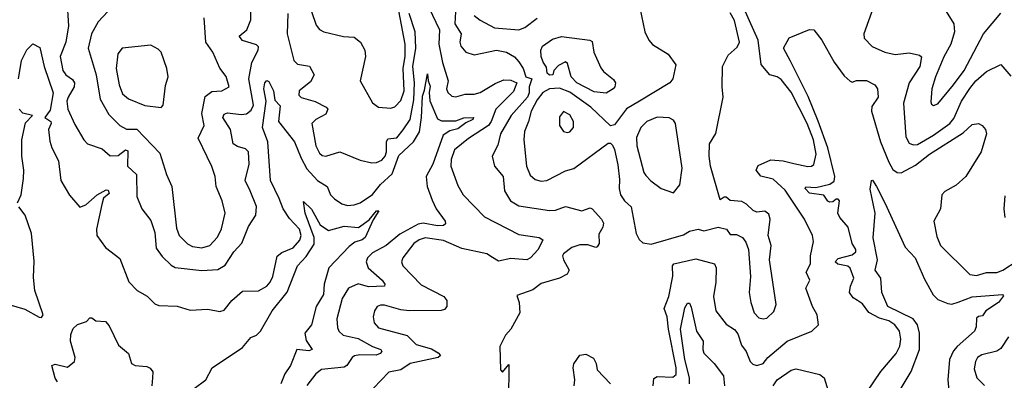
# Model space of a CAD drawing. Extents: x 1493970 to 1595317, y 729910 to 844791.
# Tile 32 of 256: x 1548280 to 1553122, y 747623 to 749395. Entities that reach past the tile are written whole.
import ezdxf

# ---------------------------------------------------------------- set-up
doc = ezdxf.new("R2010")
doc.units = 0

msp = doc.modelspace()

# ---------------------------------------------------------------- linework, layer by layer
at = {"layer": '0CON10XD'}
for points in [[(1548512.3, 749495), (1548519.6, 749365), (1548506.6, 749285), (1548479.7, 749215), (1548492.5, 749145), (1548507.3, 749125), (1548540.5, 749100.5), (1548549.8, 749085), (1548548.3, 749065), (1548517.6, 749015), (1548512.5, 748995), (1548516.1, 748955), (1548550.5, 748880.5), (1548595.5, 748805.5), (1548614, 748785), (1548685, 748760.5), (1548725, 748726.7), (1548765, 748727.5), (1548800.6, 748755), (1548811.4, 748751.4), (1548809.6, 748675), (1548854.7, 748634.7), (1548856.7, 748526.7), (1548881.4, 748465), (1548925, 748408.8), (1548945, 748350), (1548951.7, 748271.7), (1548980.8, 748230.8), (1549025, 748188.1), (1549045, 748177.5), (1549175, 748161.8), (1549255, 748168.2), (1549290.7, 748189.3), (1549333.2, 748255), (1549372.5, 748297.5), (1549405, 748378), (1549440.6, 748435), (1549445, 748477.5), (1549413.4, 748553.4), (1549388.2, 748605), (1549408.5, 748685), (1549405.5, 748745), (1549390.4, 748760.4), (1549351.3, 748771.3), (1549329.5, 748785), (1549317.3, 748855), (1549279.5, 748915), (1549285, 748930.5), (1549302.2, 748937.8), (1549368.5, 748928.5), (1549395, 748931.9), (1549419.1, 748950.9), (1549430, 748975), (1549406.2, 749105), (1549421.3, 749185), (1549453.6, 749245), (1549455, 749262.5), (1549445, 749271.5), (1549375, 749293.3), (1549360, 749315), (1549397.7, 749345), (1549416.9, 749395), (1549418.9, 749531.1)], [(1549714.7, 749435), (1549738.3, 749368.3), (1549755, 749347.1), (1549775, 749335.6), (1549871.9, 749311.9), (1549925, 749310), (1549955.5, 749285), (1549977.3, 749245), (1549980.4, 749215), (1549954.2, 749095), (1550015, 748986), (1550044.6, 748964.6), (1550105, 748961.2), (1550125, 748966.5), (1550155, 748998.2), (1550170.9, 749045), (1550165.7, 749155), (1550175.4, 749215.4), (1550176.2, 749275), (1550127.4, 749535)], [(1550427, 749495), (1550420.7, 749375), (1550451.8, 749325), (1550445.4, 749285), (1550448.8, 749265), (1550475, 749235.6), (1550515, 749222.3), (1550625, 749244.7), (1550675, 749235.9), (1550713, 749213), (1550735, 749188.7), (1550755.6, 749155), (1550769, 749115), (1550799.1, 749105), (1550784.9, 749065.1), (1550785.4, 749035), (1550776.9, 749015), (1550696.8, 748925), (1550644.7, 748835), (1550630.8, 748779.2), (1550604.5, 748724.5), (1550615.5, 748675.5), (1550657.7, 748625), (1550664.7, 748554.7), (1550693.1, 748505), (1550735, 748481.2), (1550885, 748458.2), (1550915, 748459.2), (1550965, 748476.5), (1551045, 748456), (1551085, 748470), (1551095, 748466.2), (1551141.9, 748415), (1551151.8, 748395), (1551147.7, 748375), (1551128.8, 748341.2), (1551129.5, 748295), (1551120.9, 748279.1), (1551114.3, 748275.7), (1551075, 748288.2), (1551035, 748289.2), (1550995.6, 748275), (1550954.5, 748245), (1550950, 748235), (1550953.8, 748215), (1550981.8, 748165), (1550972.2, 748145), (1550935, 748124.2), (1550845, 748097.9), (1550803.1, 748066.9), (1550725, 748040), (1550736, 748005), (1550740, 747955), (1550695.6, 747875), (1550669.5, 747845), (1550641.2, 747788.8), (1550644.2, 747675), (1550655, 747662.5), (1550685, 747700), (1550683.5, 747523.5)], [(1551321.4, 749495), (1551354.3, 749335), (1551373.8, 749293.8), (1551392.8, 749272.8), (1551470, 749225), (1551507, 749173), (1551492.5, 749105), (1551477.5, 749085), (1551327.8, 748995), (1551265, 748956.5), (1551205, 748878.8), (1551185, 748873.3), (1551088.8, 748965), (1550985, 749039.5), (1550935, 749058.4), (1550885.6, 749055), (1550852.2, 749037.8), (1550825, 749001.8), (1550794.8, 748945), (1550783.2, 748895), (1550762.5, 748845), (1550758.9, 748805), (1550772.9, 748675), (1550790.5, 748630.5), (1550815, 748609.5), (1550845, 748602.2), (1550872.5, 748605), (1550965, 748652.9), (1551005.4, 748664.6), (1551175, 748788), (1551185, 748788), (1551195, 748778), (1551205, 748756.7), (1551222.3, 748682.3), (1551230.2, 748609.8), (1551228.7, 748565), (1551234.6, 748535), (1551254.8, 748504.8), (1551286.8, 748475), (1551312.5, 748345), (1551327.1, 748315), (1551345, 748298.1), (1551385, 748291.8), (1551545, 748338.5), (1551575, 748355.4), (1551616.1, 748366.1), (1551645, 748356.7), (1551715.8, 748375.8), (1551755.7, 748365.7), (1551775, 748340), (1551805, 748340), (1551835, 748324.2), (1551851.2, 748301.2), (1551863.8, 748265), (1551873.6, 748133.6), (1551868.2, 748055), (1551875.4, 748005.4), (1551892.5, 747955), (1551915, 747930), (1551935.8, 747924.2), (1551955, 747927.5), (1551988.8, 747961.2), (1552001.2, 747995), (1551967.9, 748215), (1551975.5, 748285), (1551961.5, 748335), (1551971.1, 748415), (1551965, 748438.8), (1551945, 748454), (1551905, 748450), (1551887, 748457), (1551855, 748488.6), (1551831.7, 748501.7), (1551775, 748505.8), (1551755, 748523.3), (1551745, 748523.3), (1551725, 748510), (1551677.5, 748675), (1551670.9, 748725), (1551672.9, 748785), (1551704, 748836), (1551740, 749015), (1551734.4, 749065), (1551736.9, 749165), (1551765, 749220.8), (1551809.1, 749260.9), (1551820.4, 749285), (1551795, 749390.8), (1551775, 749429.5)], [(1551395.7, 747595), (1551398.3, 747631.7), (1551415, 747641.9), (1551492.5, 747637.5), (1551508, 747652), (1551509.2, 747685), (1551471, 747875), (1551464.5, 747935), (1551449.5, 747975), (1551473, 748035), (1551492.6, 748135), (1551490.8, 748185), (1551497.5, 748195), (1551605, 748219.6), (1551696.7, 748195), (1551705.3, 748175), (1551704.3, 748105), (1551691.8, 748035), (1551703.6, 747965), (1551755, 747898.6), (1551795, 747873.1), (1551811.5, 747851.5), (1551829.4, 747795), (1551852.5, 747765), (1551872.9, 747715), (1551885, 747702.9), (1551905.9, 747695.9), (1551935.8, 747705), (1551959.2, 747735), (1552055.3, 747814.7), (1552175.6, 747864.4), (1552208, 747895), (1552201.4, 747945), (1552179.4, 747985), (1552146.7, 748075), (1552165.6, 748115), (1552148.6, 748155), (1552170, 748195), (1552170, 748235), (1552184.5, 748305), (1552179.1, 748335), (1552140, 748415), (1552045, 748557.1), (1551985, 748610.9), (1551925.4, 748625.4), (1551902.9, 748655), (1551911.7, 748678.3), (1551973.8, 748706.2), (1552035, 748701), (1552087.7, 748687.7), (1552156.4, 748673.6), (1552175, 748675.7), (1552185, 748684.2), (1552196.5, 748735), (1552184.8, 748805), (1552153.3, 748885), (1552075, 749038.4), (1552025, 749100.9), (1552005, 749114.7), (1551970, 749125), (1551927.5, 749175), (1551912.7, 749295), (1551820.9, 749500.9)], [(1548712.9, 749435), (1548666.7, 749385), (1548633.8, 749325), (1548616.1, 749255), (1548656.9, 749125), (1548676.2, 749005), (1548718.8, 748928.8), (1548771.9, 748875), (1548805, 748856.8), (1548856.4, 748856.4), (1548968.6, 748738.6), (1549002, 748635), (1549028.1, 748575), (1549051.3, 748371.3), (1549064.7, 748335), (1549105, 748293.2), (1549129.9, 748279.9), (1549175, 748274.2), (1549215, 748286.2), (1549252.8, 748327.2), (1549273.1, 748366.9), (1549290.8, 748445), (1549275.2, 748505.2), (1549246, 748575), (1549240.6, 748625), (1549225, 748674.2), (1549157.3, 748812.7), (1549187.3, 748875), (1549176, 748935), (1549192.8, 749017.2), (1549225, 749041.8), (1549273.8, 749046.2), (1549310, 749065), (1549295, 749116.7), (1549265, 749156.2), (1549229.2, 749235), (1549195, 749284), (1549187.1, 749405)], [(1550292.3, 749455), (1550344.8, 749345), (1550341.5, 749275), (1550360, 749185), (1550386.8, 749095), (1550379.1, 749055), (1550385, 749037.5), (1550405, 749020), (1550425, 749015.4), (1550470.9, 749029.1), (1550515, 749029.8), (1550545, 749037.7), (1550617.9, 749082.1), (1550661, 749099), (1550695, 749097.8), (1550725.4, 749085), (1550708.2, 749041.8), (1550621.7, 748955), (1550599.1, 748895), (1550585.7, 748875), (1550488.1, 748811.9), (1550418.2, 748755), (1550402.3, 748707.7), (1550399.7, 748675), (1550435, 748580), (1550460.8, 748535), (1550566, 748426), (1550735, 748339.7), (1550835.5, 748325.5), (1550853.6, 748313.6), (1550829.5, 748265), (1550792.5, 748225), (1550775, 748215.6), (1550695, 748221.7), (1550635, 748208.8), (1550605.7, 748225.7), (1550578.1, 748245), (1550455, 748270.2), (1550365, 748310.2), (1550275, 748322.5), (1550245, 748313.5), (1550217.9, 748295), (1550164.4, 748225), (1550157.5, 748205), (1550164.2, 748185), (1550255, 748092.1), (1550365.6, 748035), (1550381.5, 748015), (1550381.1, 747985), (1550369.4, 747970.6), (1550353.4, 747966.6), (1550195, 747964.7), (1550155, 747969.5), (1550075, 747992.9), (1550055, 747992.7), (1550038.9, 747985), (1550025.8, 747964.2), (1550019.1, 747935), (1550023.9, 747905), (1550045, 747880), (1550185, 747843.5), (1550229.4, 747799.4), (1550305, 747778.3), (1550337.5, 747757.5), (1550349.2, 747745), (1550338.8, 747735), (1550200, 747705), (1550155, 747673.8), (1550095, 747663.6), (1550020.5, 747585)], [(1552477, 749453), (1552432.2, 749325), (1552434, 749304), (1552472.7, 749262.7), (1552535, 749236.2), (1552585, 749224.1), (1552655, 749232.7), (1552705, 749220.6), (1552715, 749212.5), (1552707.1, 749165), (1552654.8, 749085), (1552625.9, 748985), (1552639, 748819), (1552655, 748788.5), (1552675, 748779.6), (1552695, 748782.4), (1552775, 748827.5), (1552854.7, 748885), (1552875, 748908.8), (1552912.6, 748995), (1552953.4, 749056.6)], [(1552828.3, 749448.3), (1552873.8, 749375), (1552876.8, 749335), (1552859.4, 749275), (1552825, 749212.2), (1552783.4, 749115), (1552766.2, 749055), (1552761.7, 748991.7), (1552765, 748980), (1552774.3, 748974.3), (1552795, 748982.5), (1552872.5, 749075), (1552925, 749145.6), (1553020.8, 749325), (1553105, 749427.1)], [(1549599.2, 749425), (1549595.8, 749325), (1549628.7, 749195), (1549645.9, 749175.9), (1549705, 749166.5), (1549728.1, 749125), (1549710.9, 749089.1), (1549654.4, 749045), (1549652.2, 749025), (1549665, 749012.9), (1549732.6, 748992.6), (1549787.5, 748965), (1549795.7, 748955), (1549785, 748930.6), (1549736.1, 748903.9), (1549717.1, 748885), (1549736.6, 748775), (1549755, 748738.9), (1549767.9, 748727.9), (1549785, 748723.8), (1549855, 748745.5), (1549955, 748705.6), (1550012.2, 748692.2), (1550035, 748693.8), (1550060.6, 748705), (1550078, 748725), (1550084.2, 748745.8), (1550084.4, 748795.6), (1550090.9, 748809.1), (1550135.5, 748815), (1550166.3, 748853.7), (1550200.3, 748905), (1550218.7, 749001.3), (1550221.1, 749085), (1550213.2, 749165), (1550228.6, 749255), (1550225.4, 749335), (1550195.1, 749425)], [(1550515, 749416.5), (1550545, 749393.2), (1550615.3, 749355.3), (1550735, 749346.1), (1550765, 749357.1), (1550825, 749402.9)], [(1552446.5, 747565), (1552515, 747665.6), (1552590.7, 747755), (1552608.6, 747791.4), (1552614, 747825), (1552606.6, 747865), (1552584.1, 747895), (1552555, 747914.8), (1552508.9, 747928.9), (1552456.8, 747956.8), (1552425, 747999.1), (1552400, 748015), (1552378.5, 748028.5), (1552360.9, 748055), (1552365.4, 748085), (1552383.1, 748125), (1552365, 748173.8), (1552353.1, 748183.1), (1552304.3, 748194.3), (1552290.6, 748205), (1552305, 748221.2), (1552375, 748238.9), (1552392.2, 748255), (1552392.2, 748265), (1552374.8, 748294.8), (1552354.6, 748375), (1552313.3, 748423.3), (1552303.8, 748445), (1552311.9, 748505), (1552305, 748512.9), (1552295, 748513.3), (1552279.3, 748500.7), (1552265, 748498.4), (1552254.1, 748504.1), (1552235, 748532.5), (1552165, 748543), (1552142.5, 748565), (1552147, 748573), (1552195, 748569.8), (1552265, 748586.1), (1552285, 748601.2), (1552289.1, 748625), (1552254.6, 748765), (1552206.6, 748896.6), (1552158.1, 749018.1), (1552070.7, 749190.7), (1552035.8, 749255), (1552064.3, 749305.7), (1552165, 749346.3), (1552185, 749346.2), (1552224.5, 749294.5), (1552285, 749186), (1552335, 749120), (1552365, 749092.5), (1552375, 749087.5), (1552395, 749096.7), (1552445, 749095.6), (1552485.7, 749075.7), (1552499.2, 749055), (1552501.9, 749015), (1552470.7, 748969.3), (1552469.2, 748945), (1552513.7, 748795), (1552554.2, 748695), (1552575, 748659.6), (1552595, 748643.4), (1552615, 748643.1), (1552685, 748680.2), (1552755, 748734.8), (1552920.7, 748839.3), (1552965, 748880.6), (1552995, 748884.3), (1553013.8, 748875), (1553030, 748855), (1553034.4, 748835), (1553009.1, 748745), (1552933.1, 748625), (1552885, 748582), (1552829.7, 748550.3), (1552815.9, 748534.1), (1552808.5, 748465), (1552776.5, 748405), (1552790.1, 748330.1), (1552808.1, 748285), (1552953.7, 748143.7), (1552985, 748138.5), (1553035, 748152.3), (1553085, 748152.5), (1553115, 748163.8), (1553185, 748209.6)], [(1551165, 749034.7), (1551105, 749041.4), (1551019.5, 749085), (1550992.5, 749115), (1550975, 749180), (1550965, 749187.5), (1550930.7, 749169.3), (1550907.5, 749145), (1550902.5, 749125), (1550885, 749122.2), (1550875, 749132.5), (1550871.7, 749161.7), (1550855, 749185.7), (1550844.8, 749215), (1550843.8, 749245), (1550850.8, 749265), (1550900.7, 749299.3), (1550945, 749313.1), (1551084.3, 749294.3), (1551095, 749288), (1551104.2, 749235), (1551138.8, 749158.8), (1551151.4, 749141.4), (1551201.2, 749101.2), (1551210.8, 749085), (1551207.8, 749065), (1551199.4, 749055), (1551165, 749034.7)], [(1548274.8, 749105), (1548288.3, 749195), (1548315, 749247.1), (1548345, 749276), (1548379.3, 749259.3), (1548400, 749165), (1548444, 749035), (1548429.3, 748950.7), (1548403.5, 748915), (1548432.8, 748895), (1548434.2, 748885), (1548421, 748855), (1548429, 748799), (1548438.2, 748765), (1548471, 748701), (1548482.3, 748605), (1548525, 748533.1), (1548575, 748474.2), (1548605, 748485.6), (1548660.5, 748535), (1548705, 748559.6), (1548715, 748557.9), (1548719.4, 748540.6), (1548692.7, 748517.3), (1548683.3, 748486.7), (1548657.3, 748365), (1548658.9, 748335), (1548702.5, 748275), (1548771.7, 748221.7), (1548817.2, 748107.2), (1548858, 748065), (1548906.6, 748036.6), (1548945, 747999.2), (1548965, 747990), (1549055, 747987.5), (1549117.7, 747967.7), (1549205, 747973.1), (1549265, 747961.4), (1549285, 747967.5), (1549323.1, 748015), (1549375, 748060.9), (1549455, 748062.5), (1549495.6, 748085), (1549512.5, 748105), (1549525, 748133.8), (1549546.2, 748233.8), (1549568.8, 748251.2), (1549625, 748273.2), (1549657.8, 748312.2), (1549664.3, 748335), (1549656.2, 748365), (1549607.6, 748417.6), (1549575.8, 748465), (1549556.8, 748516.8), (1549513.1, 748605), (1549501.1, 748795), (1549473.4, 748865), (1549491.8, 748995), (1549481, 749055), (1549484.9, 749085.1), (1549495, 749096), (1549505, 749091.5), (1549529, 749045), (1549535, 748999.2), (1549561.2, 748971.2), (1549553.6, 748895), (1549631.5, 748795), (1549663.7, 748715), (1549692.8, 748662.8), (1549745, 748604.7), (1549792.9, 748575), (1549808.5, 748535), (1549828.1, 748515), (1549865, 748489.5), (1549892.4, 748482.4), (1549924.5, 748484.5), (1549955, 748494.6), (1550015, 748535.3), (1550054, 748586), (1550111.7, 748638.3), (1550145, 748728.4), (1550216.8, 748795), (1550246, 748844), (1550256.2, 748913.8), (1550261.1, 749018.9), (1550271.7, 749048.3), (1550285, 749128.8), (1550288.6, 749095), (1550298.8, 749068.8), (1550293.3, 749036.7), (1550296.5, 748996.5), (1550335, 748907.5), (1550355, 748897.6), (1550425, 748897.6), (1550465, 748913.2), (1550512.5, 748915), (1550509.4, 748905), (1550475, 748888.5), (1550435, 748858.1), (1550395, 748848.4), (1550362.7, 748827.3), (1550312, 748685), (1550278.4, 748625), (1550283.5, 748575), (1550308.7, 748508.7), (1550327.7, 748465), (1550372.2, 748405), (1550375, 748392.5), (1550365, 748383.1), (1550335, 748382.5), (1550265, 748395.2), (1550239.3, 748390.7), (1550148.8, 748341.2), (1550082.2, 748285), (1550015, 748248.8), (1549990.4, 748225), (1549983.8, 748205), (1549994.1, 748175), (1550062.1, 748115), (1550075.5, 748095), (1550074.2, 748085.8), (1549995, 748083.1), (1549945, 748096.5), (1549897.5, 748075), (1549865.4, 748025), (1549839.1, 747925), (1549842.8, 747882.8), (1549849.4, 747865), (1549870.8, 747845), (1549945, 747828.5), (1550015, 747788.4), (1550056, 747775), (1550061.4, 747765), (1550053.1, 747755), (1550032.9, 747747.1), (1549952.1, 747747.9), (1549927.4, 747742.6), (1549915, 747734.4), (1549889.5, 747695), (1549875, 747686.8), (1549765, 747676.5), (1549737.1, 747655), (1549692.2, 747597.8)], [(1548975, 748964.2), (1548985.4, 748974.6), (1548997.4, 749072.6), (1549009.5, 749115), (1549003.1, 749155), (1548975.6, 749235), (1548960.6, 749250.6), (1548925, 749269.4), (1548784.2, 749255.8), (1548762.6, 749227.4), (1548755.2, 749155), (1548770, 749075), (1548785, 749031.1), (1548815.8, 749005.8), (1548895, 748973.5), (1548975, 748964.2)], [(1552953.4, 749056.6), (1552983.1, 749095), (1553035, 749141.3), (1553105, 749174.2), (1553155, 749118)], [(1548269.6, 748495), (1548287.5, 748535), (1548298.9, 748615), (1548299.8, 748655), (1548290, 748725), (1548290.7, 748805), (1548308.9, 748888.9), (1548343.6, 748925), (1548295, 748935.1), (1548277.9, 748955)], [(1550975, 748840.6), (1550985, 748844.4), (1551003.3, 748865), (1551003.5, 748895), (1550985, 748927.5), (1550955, 748943.8), (1550935, 748917.5), (1550934.4, 748875), (1550955, 748845.8), (1550975, 748840.6)], [(1551495, 748544), (1551526.2, 748583.8), (1551538.7, 748665), (1551504.6, 748884.6), (1551495, 748901.4), (1551475, 748913.6), (1551415, 748915.8), (1551365, 748894.1), (1551334.8, 748865.2), (1551314.3, 748815.7), (1551315.3, 748775), (1551350, 748645), (1551359.3, 748629.3), (1551383.3, 748603.3), (1551435, 748566), (1551495, 748544)], [(1552615.4, 747584.6), (1552665, 747666.5), (1552706.2, 747775), (1552706.2, 747853.8), (1552695.8, 747895.8), (1552675, 747924.8), (1552549.3, 747985), (1552520, 748055), (1552514.7, 748124.7), (1552486.7, 748165), (1552498.9, 748215), (1552477.5, 748322.5), (1552488, 748445), (1552462.3, 748562.3), (1552470, 748605), (1552475, 748606.2), (1552494.4, 748575), (1552534.7, 748495), (1552635, 748276.7), (1552684.2, 748225), (1552729.8, 748119.8), (1552772.3, 748042.3), (1552795, 748020.8), (1552845, 748000.3), (1552865, 747997.9), (1552895, 748006.2), (1552965, 748032.4), (1553113.8, 748043.8), (1553118.3, 748038.3), (1553093.8, 748005), (1553031.1, 747965), (1553015, 747939.2), (1552995, 747936.7), (1552985, 747928.8), (1552984, 747885), (1552975.6, 747865), (1552890.2, 747789.8), (1552872.7, 747767.3), (1552852.8, 747725), (1552844.9, 747625), (1552850.6, 747555)], [(1553125, 748530), (1553120, 748465), (1553125, 748422.5)], [(1548225.8, 747995), (1548305, 747971.9), (1548375, 747932.5), (1548388, 747932), (1548396, 747944), (1548353.8, 748065), (1548347.4, 748127.4), (1548351.7, 748208.3), (1548338.8, 748345), (1548307.5, 748435), (1548276.2, 748475)], [(1549137.9, 747582.1), (1549195.5, 747625), (1549226, 747684), (1549375.8, 747784.2), (1549416.6, 747833.4), (1549445, 747845.5), (1549465, 747863.9), (1549521.7, 747965), (1549595, 748055.9), (1549645.7, 748185), (1549688.9, 748231.1), (1549727.5, 748292.5), (1549728.7, 748325), (1549684.1, 748445), (1549675, 748502.5), (1549715, 748464.5), (1549757.5, 748387.5), (1549799.5, 748359.5), (1549875, 748380), (1549945.9, 748374.1), (1549999.1, 748410.9), (1550035, 748455.6), (1550047.1, 748455), (1550018.1, 748411.9), (1549979.6, 748325), (1549965, 748313.4), (1549928.8, 748301.2), (1549900.2, 748279.8), (1549801.1, 748175), (1549778, 748095), (1549774.4, 748045), (1549738.3, 747985), (1549714.8, 747895.2), (1549682.6, 747855), (1549688.2, 747818.2), (1549718.6, 747775), (1549702, 747768), (1549643.6, 747775), (1549612.3, 747695), (1549584.5, 747655), (1549564.4, 747605)], [(1551574.6, 747605), (1551574.1, 747635), (1551551.1, 747725), (1551529.7, 747875), (1551551.4, 747978.6), (1551565, 748002), (1551575, 748001.2), (1551582.9, 747982.9), (1551609.2, 747865), (1551640.8, 747815), (1551639.1, 747775), (1551645, 747756.5), (1551695.6, 747705.6), (1551740.8, 747645), (1551745.6, 747595)], [(1548466.5, 747615), (1548455, 747633.1), (1548438.8, 747695), (1548455, 747701.4), (1548515, 747687.3), (1548550, 747715), (1548552.2, 747735), (1548530.5, 747815), (1548532.2, 747847.8), (1548542.7, 747877.3), (1548565, 747896.7), (1548608.8, 747911.2), (1548625, 747930), (1548635, 747930), (1548655, 747914.4), (1548701.8, 747911.8), (1548720.5, 747890.5), (1548765.5, 747795.5), (1548815.4, 747755.4), (1548830, 747705), (1548847.5, 747695), (1548905, 747690), (1548922.4, 747682.4), (1548934.5, 747665), (1548932.5, 747635), (1548929.4, 747595)], [(1553142.9, 747837.1), (1553105, 747779.4), (1553085, 747766.4), (1553011.2, 747748.8), (1552991.4, 747735), (1552980, 747715), (1552975, 747680), (1552987.8, 747635), (1553025, 747597.8)], [(1551006.9, 747595), (1551010.8, 747625), (1551002.2, 747685), (1551005.5, 747704.5), (1551035, 747745.7), (1551065, 747751.2), (1551101.4, 747731.4), (1551114.7, 747705), (1551119.6, 747675), (1551185.9, 747605.9)], [(1551985.8, 747595), (1552005.2, 747624.8), (1552075, 747672.7), (1552099.1, 747679.1), (1552215, 747650.9), (1552236.2, 747635), (1552263.8, 747545)]]:
    msp.add_lwpolyline(points, dxfattribs=at)

doc.saveas('drawing.dxf')
